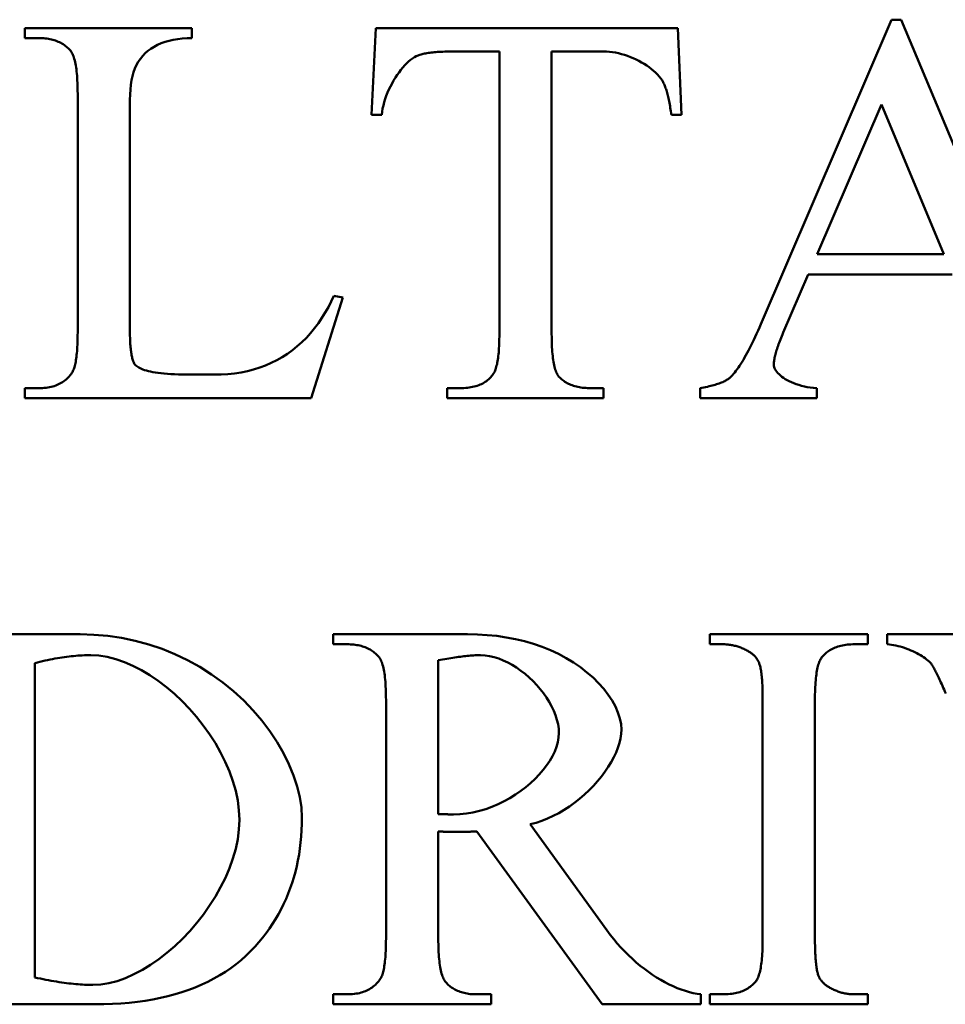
# Model space of a CAD drawing. Header units: millimetres. Extents: x 163 to 2699, y 224 to 730.
# Tile 67 of 168: x 221.59 to 225.34, y 486.28 to 490.27. Entities that reach past the tile are written whole.
import ezdxf

# ---------------------------------------------------------------- set-up
doc = ezdxf.new("R2010")
doc.units = ezdxf.units.MM
doc.layers.add('可見 (ISO)', color=7, linetype='Continuous', lineweight=50)

msp = doc.modelspace()

# ---------------------------------------------------------------- linework, layer by layer
at = {"layer": '可見 (ISO)'}
for p, q in [((224.5904, 489.0377), (225.1198, 490.2718)), ((225.1198, 490.2718), (225.159, 490.2718)), ((225.159, 490.2718), (225.6811, 489.0243)), ((221.6063, 490.2375), (222.284, 490.2375)), ((221.6063, 490.1971), (221.6063, 490.2375)), ((222.284, 490.2375), (222.284, 490.1971)), ((223.0119, 489.8858), (223.0291, 490.2375)), ((223.0291, 490.2375), (224.2534, 490.2375)), ((224.2534, 490.2375), (224.2693, 489.8858)), ((221.6627, 490.1971), (221.6063, 490.1971)), ((223.5303, 490.1431), (223.3502, 490.1431)), ((223.5303, 488.9973), (223.5303, 490.1431)), ((223.7423, 490.1431), (223.7423, 488.9973)), ((223.9531, 490.1431), (223.7423, 490.1431)), ((221.8208, 489.0034), (221.8208, 489.9716)), ((222.0328, 489.9471), (222.0328, 489.0047)), ((225.0793, 489.9275), (224.8183, 489.3208)), ((225.3318, 489.3208), (225.0793, 489.9275)), ((223.0536, 489.8858), (223.0119, 489.8858)), ((224.2693, 489.8858), (224.2276, 489.8858)), ((224.8183, 489.3208), (225.3318, 489.3208)), ((224.7828, 489.2387), (224.6811, 489.0034)), ((225.3661, 489.2387), (224.7828, 489.2387)), ((222.8955, 489.1456), (222.7668, 488.7375)), ((222.8588, 489.1529), (222.8955, 489.1456)), ((222.2644, 488.8331), (222.3735, 488.8331)), ((221.6063, 488.7779), (221.6627, 488.7779)), ((221.6063, 488.7375), (221.6063, 488.7779)), ((223.3183, 488.7779), (223.371, 488.7779)), ((223.3183, 488.7375), (223.3183, 488.7779)), ((223.9016, 488.7779), (223.9531, 488.7779)), ((223.9531, 488.7779), (223.9531, 488.7375)), ((224.3441, 488.7375), (224.3441, 488.7779)), ((224.8171, 488.7779), (224.8171, 488.7375)), ((222.7668, 488.7375), (221.6063, 488.7375)), ((223.9531, 488.7375), (223.3183, 488.7375)), ((224.8171, 488.7375), (224.3441, 488.7375)), ((221.2203, 487.7801), (221.8306, 487.7801)), ((222.8563, 487.7801), (223.4016, 487.7801)), ((222.8563, 487.7397), (222.8563, 487.7801)), ((224.3833, 487.7801), (225.0242, 487.7801)), ((224.3833, 487.7397), (224.3833, 487.7801)), ((225.0242, 487.7801), (225.0242, 487.7397)), ((225.1026, 487.7801), (225.7154, 487.7801)), ((225.1026, 487.7397), (225.1026, 487.7801)), ((222.9127, 487.7397), (222.8563, 487.7397)), ((224.436, 487.7397), (224.3833, 487.7397)), ((225.0242, 487.7397), (224.9703, 487.7397)), ((223.2828, 487.6747), (223.2828, 487.051)), ((221.6467, 487.6637), (221.6467, 486.3892)), ((223.0708, 486.5461), (223.0708, 487.5142)), ((224.5977, 486.5461), (224.5977, 487.5142)), ((224.8097, 487.5142), (224.8097, 486.5461)), ((223.6553, 487.0105), (223.9666, 486.5804)), ((223.2828, 486.9811), (223.2828, 486.5461)), ((223.947, 486.2801), (223.4384, 486.9811)), ((222.8563, 486.3206), (222.9127, 486.3206)), ((222.8563, 486.2801), (222.8563, 486.3206)), ((223.4384, 486.3206), (223.4972, 486.3206)), ((223.4972, 486.3206), (223.4972, 486.2801)), ((224.3477, 486.3206), (224.3477, 486.2801)), ((224.3833, 486.3206), (224.436, 486.3206)), ((224.3833, 486.2801), (224.3833, 486.3206)), ((224.9703, 486.3206), (225.0242, 486.3206)), ((225.0242, 486.3206), (225.0242, 486.2801)), ((221.8906, 486.2801), (221.2203, 486.2801)), ((223.4972, 486.2801), (222.8563, 486.2801)), ((224.3477, 486.2801), (223.947, 486.2801)), ((225.0242, 486.2801), (224.3833, 486.2801))]:
    msp.add_line(p, q, dxfattribs=at)
at = {"layer": '可見 (ISO)', "flags": 128}
for points in [[(221.7901, 490.148), (221.7865, 490.152), (221.7827, 490.1559), (221.7788, 490.1595), (221.7747, 490.163), (221.7704, 490.1663), (221.7661, 490.1695), (221.7616, 490.1725), (221.7569, 490.1753), (221.7521, 490.1779), (221.7472, 490.1804), (221.7421, 490.1827), (221.7368, 490.1848), (221.7314, 490.1868), (221.7259, 490.1886), (221.7202, 490.1902), (221.7144, 490.1916), (221.7085, 490.1929), (221.7024, 490.194), (221.6961, 490.1949), (221.6897, 490.1957), (221.6832, 490.1963), (221.6765, 490.1967), (221.6697, 490.197), (221.6627, 490.1971)], [(222.284, 490.1971), (222.2643, 490.1968), (222.2451, 490.1955), (222.2265, 490.1934), (222.2086, 490.1903), (222.1915, 490.1864), (222.1751, 490.1816), (222.1595, 490.176), (222.1447, 490.1695), (222.1308, 490.1623), (222.1178, 490.1542), (222.1058, 490.1453), (222.0946, 490.1356), (222.0844, 490.1251), (222.0751, 490.1137), (222.0667, 490.1015), (222.0594, 490.0884), (222.0529, 490.0743), (222.0474, 490.0593), (222.0428, 490.0434), (222.0391, 490.0264), (222.0363, 490.0083), (222.0343, 489.9891), (222.0332, 489.9687), (222.0328, 489.9471)], [(221.8208, 489.9716), (221.8207, 489.9831), (221.8206, 489.9943), (221.8203, 490.0052), (221.8199, 490.0156), (221.8194, 490.0257), (221.8189, 490.0355), (221.8182, 490.0448), (221.8174, 490.0538), (221.8165, 490.0624), (221.8154, 490.0707), (221.8143, 490.0786), (221.8131, 490.0862), (221.8118, 490.0933), (221.8103, 490.1001), (221.8088, 490.1066), (221.8072, 490.1126), (221.8054, 490.1183), (221.8035, 490.1237), (221.8016, 490.1287), (221.7995, 490.1333), (221.7973, 490.1375), (221.795, 490.1414), (221.7926, 490.1449), (221.7901, 490.148)], [(223.3502, 490.1431), (223.3415, 490.1431), (223.333, 490.143), (223.3248, 490.1429), (223.3168, 490.1427), (223.3089, 490.1424), (223.3013, 490.1421), (223.2939, 490.1418), (223.2867, 490.1414), (223.2798, 490.1409), (223.273, 490.1404), (223.2664, 490.1398), (223.2601, 490.1392), (223.254, 490.1385), (223.2481, 490.1377), (223.2424, 490.1369), (223.2369, 490.1361), (223.2316, 490.1351), (223.2266, 490.1342), (223.2217, 490.1332), (223.2171, 490.1321), (223.2127, 490.1309), (223.2084, 490.1298), (223.2045, 490.1285), (223.2007, 490.1272)], [(224.1945, 490.0181), (224.1898, 490.0261), (224.1844, 490.034), (224.1781, 490.0418), (224.1712, 490.0495), (224.1636, 490.0571), (224.1554, 490.0646), (224.1467, 490.0718), (224.1374, 490.0789), (224.1276, 490.0857), (224.1174, 490.0923), (224.1068, 490.0986), (224.0959, 490.1045), (224.0846, 490.1102), (224.0731, 490.1155), (224.0614, 490.1204), (224.0495, 490.1249), (224.0374, 490.129), (224.0253, 490.1326), (224.0131, 490.1357), (224.001, 490.1383), (223.9888, 490.1404), (223.9768, 490.1419), (223.9649, 490.1428), (223.9531, 490.1431)], [(223.2007, 490.1272), (223.1934, 490.1241), (223.1858, 490.12), (223.1782, 490.115), (223.1704, 490.1092), (223.1625, 490.1025), (223.1546, 490.095), (223.1467, 490.0868), (223.1388, 490.078), (223.1311, 490.0685), (223.1235, 490.0584), (223.116, 490.0479), (223.1088, 490.0368), (223.1018, 490.0254), (223.0951, 490.0135), (223.0887, 490.0014), (223.0827, 489.989), (223.0772, 489.9763), (223.0721, 489.9635), (223.0675, 489.9505), (223.0635, 489.9375), (223.06, 489.9245), (223.0572, 489.9115), (223.0551, 489.8986), (223.0536, 489.8858)], [(224.2276, 489.8858), (224.2266, 489.8934), (224.2255, 489.9007), (224.2244, 489.908), (224.2233, 489.915), (224.2222, 489.9218), (224.221, 489.9285), (224.2198, 489.935), (224.2185, 489.9413), (224.2172, 489.9475), (224.2159, 489.9534), (224.2146, 489.9592), (224.2132, 489.9648), (224.2118, 489.9703), (224.2104, 489.9755), (224.209, 489.9806), (224.2075, 489.9855), (224.206, 489.9902), (224.2044, 489.9947), (224.2028, 489.9991), (224.2012, 490.0032), (224.1996, 490.0072), (224.198, 490.011), (224.1963, 490.0147), (224.1945, 490.0181)], [(222.3735, 488.8331), (222.4019, 488.8336), (222.4297, 488.8353), (222.4568, 488.8381), (222.4833, 488.8421), (222.5091, 488.8473), (222.5342, 488.8536), (222.5587, 488.8613), (222.5826, 488.8701), (222.6057, 488.8801), (222.6282, 488.8914), (222.65, 488.9038), (222.6711, 488.9174), (222.6915, 488.9321), (222.7111, 488.948), (222.7299, 488.9648), (222.7479, 488.9827), (222.7651, 489.0015), (222.7815, 489.0212), (222.7969, 489.0416), (222.8113, 489.0628), (222.8248, 489.0846), (222.8372, 489.107), (222.8486, 489.1298), (222.8588, 489.1529)], [(224.4654, 488.8208), (224.4701, 488.8255), (224.4749, 488.8306), (224.4797, 488.836), (224.4845, 488.8418), (224.4894, 488.848), (224.4943, 488.8546), (224.4993, 488.8616), (224.5043, 488.8689), (224.5094, 488.8766), (224.5145, 488.8847), (224.5196, 488.8932), (224.5248, 488.902), (224.53, 488.9113), (224.5353, 488.9209), (224.5406, 488.9308), (224.546, 488.9412), (224.5514, 488.9519), (224.5568, 488.9631), (224.5623, 488.9746), (224.5678, 488.9864), (224.5734, 488.9987), (224.579, 489.0113), (224.5847, 489.0244), (224.5904, 489.0377)], [(221.7975, 488.8404), (221.7994, 488.8435), (221.8012, 488.8468), (221.8029, 488.8505), (221.8046, 488.8545), (221.8062, 488.8588), (221.8077, 488.8635), (221.8091, 488.8685), (221.8104, 488.8738), (221.8117, 488.8794), (221.8128, 488.8854), (221.8139, 488.8917), (221.8149, 488.8983), (221.8159, 488.9053), (221.8167, 488.9126), (221.8175, 488.9202), (221.8182, 488.9281), (221.8188, 488.9364), (221.8193, 488.945), (221.8198, 488.9539), (221.8201, 488.9632), (221.8204, 488.9727), (221.8206, 488.9826), (221.8207, 488.9929), (221.8208, 489.0034)], [(222.0328, 489.0047), (222.0328, 488.9971), (222.0329, 488.9897), (222.033, 488.9826), (222.0333, 488.9756), (222.0335, 488.9689), (222.0338, 488.9623), (222.0342, 488.9559), (222.0347, 488.9498), (222.0352, 488.9438), (222.0358, 488.9381), (222.0364, 488.9325), (222.0371, 488.9271), (222.0378, 488.922), (222.0386, 488.917), (222.0395, 488.9123), (222.0404, 488.9077), (222.0414, 488.9033), (222.0424, 488.8992), (222.0435, 488.8952), (222.0447, 488.8915), (222.0459, 488.8879), (222.0472, 488.8846), (222.0485, 488.8814), (222.0499, 488.8784)], [(223.5058, 488.8355), (223.5078, 488.8387), (223.5097, 488.8421), (223.5116, 488.8458), (223.5133, 488.8499), (223.515, 488.8543), (223.5165, 488.859), (223.518, 488.864), (223.5194, 488.8693), (223.5208, 488.8749), (223.522, 488.8809), (223.5231, 488.8872), (223.5242, 488.8938), (223.5252, 488.9006), (223.5261, 488.9079), (223.5269, 488.9154), (223.5276, 488.9232), (223.5282, 488.9314), (223.5288, 488.9399), (223.5293, 488.9486), (223.5296, 488.9578), (223.5299, 488.9672), (223.5302, 488.9769), (223.5303, 488.9869), (223.5303, 488.9973)], [(223.7423, 488.9973), (223.7424, 488.9859), (223.7425, 488.975), (223.7428, 488.9643), (223.7432, 488.954), (223.7436, 488.9441), (223.7442, 488.9346), (223.7448, 488.9254), (223.7456, 488.9166), (223.7465, 488.9081), (223.7474, 488.9), (223.7485, 488.8922), (223.7497, 488.8849), (223.751, 488.8778), (223.7523, 488.8712), (223.7538, 488.8649), (223.7554, 488.859), (223.7571, 488.8534), (223.7589, 488.8482), (223.7608, 488.8433), (223.7628, 488.8388), (223.7649, 488.8347), (223.767, 488.831), (223.7693, 488.8276), (223.7717, 488.8245)], [(224.6811, 489.0034), (224.678, 488.9962), (224.675, 488.989), (224.6722, 488.9821), (224.6695, 488.9753), (224.6669, 488.9686), (224.6644, 488.9622), (224.6621, 488.9558), (224.66, 488.9496), (224.6579, 488.9436), (224.656, 488.9378), (224.6542, 488.9321), (224.6526, 488.9265), (224.6511, 488.9211), (224.6497, 488.9159), (224.6484, 488.9109), (224.6473, 488.9059), (224.6463, 488.9012), (224.6454, 488.8966), (224.6447, 488.8921), (224.6441, 488.8879), (224.6437, 488.8837), (224.6433, 488.8798), (224.6431, 488.876), (224.6431, 488.8723)], [(222.0499, 488.8784), (222.0518, 488.8755), (222.0542, 488.8726), (222.057, 488.8698), (222.0604, 488.867), (222.0642, 488.8642), (222.0686, 488.8615), (222.0736, 488.8589), (222.0791, 488.8563), (222.0853, 488.8539), (222.092, 488.8515), (222.0994, 488.8492), (222.1075, 488.847), (222.1163, 488.845), (222.1258, 488.8431), (222.136, 488.8413), (222.147, 488.8397), (222.1587, 488.8382), (222.1713, 488.8369), (222.1846, 488.8358), (222.1988, 488.8348), (222.2139, 488.8341), (222.2298, 488.8335), (222.2466, 488.8332), (222.2644, 488.8331)], [(224.6431, 488.8723), (224.6434, 488.8679), (224.6444, 488.8634), (224.6461, 488.8587), (224.6485, 488.8539), (224.6515, 488.849), (224.6551, 488.8441), (224.6594, 488.8392), (224.6642, 488.8342), (224.6697, 488.8293), (224.6758, 488.8245), (224.6824, 488.8197), (224.6896, 488.815), (224.6974, 488.8105), (224.7058, 488.8061), (224.7146, 488.802), (224.724, 488.7981), (224.734, 488.7944), (224.7444, 488.791), (224.7553, 488.7879), (224.7668, 488.7851), (224.7786, 488.7827), (224.791, 488.7807), (224.8038, 488.7791), (224.8171, 488.7779)], [(221.6627, 488.7779), (221.6704, 488.7781), (221.678, 488.7784), (221.6854, 488.7789), (221.6926, 488.7797), (221.6997, 488.7807), (221.7065, 488.7819), (221.7131, 488.7833), (221.7196, 488.7849), (221.7259, 488.7867), (221.732, 488.7888), (221.7379, 488.7911), (221.7436, 488.7936), (221.7491, 488.7963), (221.7544, 488.7992), (221.7596, 488.8024), (221.7645, 488.8057), (221.7693, 488.8093), (221.7739, 488.8131), (221.7783, 488.8171), (221.7825, 488.8213), (221.7865, 488.8258), (221.7904, 488.8305), (221.794, 488.8353), (221.7975, 488.8404)], [(223.371, 488.7779), (223.3789, 488.778), (223.3866, 488.7783), (223.394, 488.7788), (223.4013, 488.7795), (223.4084, 488.7804), (223.4153, 488.7815), (223.422, 488.7828), (223.4285, 488.7843), (223.4348, 488.786), (223.4409, 488.7879), (223.4468, 488.79), (223.4525, 488.7923), (223.458, 488.7948), (223.4633, 488.7975), (223.4685, 488.8004), (223.4734, 488.8035), (223.4781, 488.8068), (223.4827, 488.8103), (223.487, 488.814), (223.4912, 488.8179), (223.4951, 488.822), (223.4989, 488.8263), (223.5025, 488.8308), (223.5058, 488.8355)], [(223.7717, 488.8245), (223.7754, 488.8207), (223.7792, 488.8171), (223.7832, 488.8136), (223.7873, 488.8103), (223.7915, 488.8071), (223.796, 488.8041), (223.8005, 488.8013), (223.8052, 488.7986), (223.8101, 488.7961), (223.8152, 488.7938), (223.8203, 488.7916), (223.8257, 488.7896), (223.8312, 488.7877), (223.8368, 488.786), (223.8426, 488.7845), (223.8485, 488.7831), (223.8546, 488.7819), (223.8609, 488.7809), (223.8673, 488.78), (223.8739, 488.7792), (223.8806, 488.7787), (223.8875, 488.7783), (223.8945, 488.778), (223.9016, 488.7779)], [(224.3441, 488.7779), (224.3518, 488.7794), (224.3593, 488.7809), (224.3666, 488.7824), (224.3736, 488.7839), (224.3804, 488.7855), (224.387, 488.7871), (224.3934, 488.7887), (224.3995, 488.7903), (224.4053, 488.792), (224.411, 488.7937), (224.4164, 488.7955), (224.4216, 488.7972), (224.4265, 488.799), (224.4312, 488.8009), (224.4357, 488.8027), (224.4399, 488.8046), (224.4439, 488.8066), (224.4477, 488.8085), (224.4512, 488.8105), (224.4545, 488.8125), (224.4576, 488.8145), (224.4604, 488.8166), (224.463, 488.8187), (224.4654, 488.8208)], [(221.8306, 487.7801), (221.8866, 487.7785), (221.9428, 487.7736), (221.9987, 487.7655), (222.0541, 487.754), (222.1089, 487.7392), (222.1627, 487.7211), (222.2153, 487.6998), (222.2665, 487.6753), (222.3161, 487.6479), (222.3639, 487.6176), (222.4095, 487.5846), (222.453, 487.5491), (222.4939, 487.5114), (222.5322, 487.4716), (222.5677, 487.4301), (222.6001, 487.3871), (222.6293, 487.3431), (222.6552, 487.2983), (222.6774, 487.2531), (222.696, 487.208), (222.7107, 487.1634), (222.7214, 487.1198), (222.7279, 487.0777), (222.7301, 487.0375)], [(223.4016, 487.7801), (223.4413, 487.7794), (223.4807, 487.7771), (223.5195, 487.7733), (223.5579, 487.7678), (223.5955, 487.7607), (223.6324, 487.7519), (223.6684, 487.7414), (223.7033, 487.7294), (223.7372, 487.7157), (223.7699, 487.7005), (223.8011, 487.6838), (223.831, 487.6658), (223.8592, 487.6464), (223.8856, 487.6259), (223.9103, 487.6044), (223.9329, 487.582), (223.9534, 487.5589), (223.9716, 487.5352), (223.9874, 487.5112), (224.0007, 487.4871), (224.0113, 487.463), (224.019, 487.4394), (224.0238, 487.4163), (224.0254, 487.3941)], [(223.0401, 487.6907), (223.0365, 487.6947), (223.0327, 487.6985), (223.0288, 487.7021), (223.0247, 487.7056), (223.0204, 487.709), (223.0161, 487.7121), (223.0116, 487.7151), (223.0069, 487.7179), (223.0021, 487.7205), (222.9972, 487.723), (222.9921, 487.7253), (222.9868, 487.7274), (222.9814, 487.7294), (222.9759, 487.7312), (222.9702, 487.7328), (222.9644, 487.7342), (222.9585, 487.7355), (222.9524, 487.7366), (222.9461, 487.7376), (222.9397, 487.7383), (222.9332, 487.7389), (222.9265, 487.7393), (222.9197, 487.7396), (222.9127, 487.7397)], [(224.5377, 487.7127), (224.5337, 487.7149), (224.5297, 487.717), (224.5256, 487.719), (224.5216, 487.721), (224.5175, 487.7228), (224.5134, 487.7245), (224.5093, 487.7262), (224.5051, 487.7277), (224.501, 487.7291), (224.4968, 487.7305), (224.4926, 487.7318), (224.4884, 487.7329), (224.4841, 487.734), (224.4798, 487.735), (224.4755, 487.7359), (224.4712, 487.7367), (224.4669, 487.7374), (224.4625, 487.738), (224.4582, 487.7385), (224.4538, 487.7389), (224.4493, 487.7393), (224.4449, 487.7395), (224.4404, 487.7396), (224.436, 487.7397)], [(224.583, 487.6649), (224.5821, 487.6673), (224.581, 487.6696), (224.5799, 487.6718), (224.5787, 487.6741), (224.5774, 487.6763), (224.5761, 487.6785), (224.5746, 487.6806), (224.5731, 487.6828), (224.5715, 487.6849), (224.5698, 487.6869), (224.568, 487.689), (224.5662, 487.691), (224.5642, 487.6929), (224.5622, 487.6949), (224.5601, 487.6968), (224.558, 487.6987), (224.5557, 487.7006), (224.5534, 487.7024), (224.551, 487.7042), (224.5485, 487.7059), (224.5459, 487.7077), (224.5432, 487.7094), (224.5405, 487.7111), (224.5377, 487.7127)], [(224.9703, 487.7397), (224.9628, 487.7396), (224.9555, 487.7393), (224.9484, 487.7388), (224.9414, 487.7382), (224.9346, 487.7373), (224.9279, 487.7363), (224.9214, 487.7351), (224.9151, 487.7337), (224.909, 487.7321), (224.903, 487.7303), (224.8972, 487.7284), (224.8915, 487.7262), (224.8861, 487.7239), (224.8807, 487.7213), (224.8756, 487.7186), (224.8706, 487.7157), (224.8658, 487.7126), (224.8611, 487.7093), (224.8566, 487.7059), (224.8523, 487.7022), (224.8482, 487.6984), (224.8442, 487.6944), (224.8404, 487.6902), (224.8367, 487.6858)], [(225.2803, 487.6612), (225.2765, 487.6656), (225.2722, 487.6699), (225.2674, 487.6743), (225.2621, 487.6786), (225.2564, 487.683), (225.2503, 487.6873), (225.2438, 487.6916), (225.237, 487.6957), (225.2298, 487.6998), (225.2223, 487.7039), (225.2146, 487.7077), (225.2066, 487.7115), (225.1985, 487.7151), (225.1901, 487.7185), (225.1816, 487.7218), (225.1729, 487.7248), (225.1642, 487.7276), (225.1554, 487.7302), (225.1465, 487.7325), (225.1377, 487.7345), (225.1288, 487.7363), (225.12, 487.7378), (225.1113, 487.7389), (225.1026, 487.7397)], [(221.8735, 487.6956), (221.8651, 487.6955), (221.8567, 487.6953), (221.8482, 487.6951), (221.8396, 487.6947), (221.8309, 487.6942), (221.8221, 487.6936), (221.8132, 487.6928), (221.8042, 487.692), (221.7951, 487.6911), (221.7858, 487.69), (221.7765, 487.6889), (221.7672, 487.6876), (221.7577, 487.6862), (221.7481, 487.6847), (221.7384, 487.6831), (221.7286, 487.6814), (221.7187, 487.6796), (221.7087, 487.6776), (221.6986, 487.6756), (221.6884, 487.6734), (221.6782, 487.6712), (221.6678, 487.6688), (221.6573, 487.6663), (221.6468, 487.6637)], [(222.4764, 487.0277), (222.4747, 487.0666), (222.4696, 487.1059), (222.4614, 487.1454), (222.4501, 487.1848), (222.4361, 487.224), (222.4194, 487.2628), (222.4003, 487.3011), (222.3789, 487.3386), (222.3554, 487.3752), (222.33, 487.4108), (222.3029, 487.4451), (222.2742, 487.4779), (222.2441, 487.5091), (222.2129, 487.5385), (222.1806, 487.566), (222.1474, 487.5913), (222.1136, 487.6143), (222.0793, 487.6348), (222.0448, 487.6526), (222.01, 487.6676), (221.9754, 487.6796), (221.9409, 487.6883), (221.9069, 487.6937), (221.8735, 487.6956)], [(223.0708, 487.5142), (223.0707, 487.5258), (223.0706, 487.5371), (223.0703, 487.548), (223.0699, 487.5586), (223.0694, 487.5687), (223.0689, 487.5785), (223.0682, 487.5879), (223.0674, 487.597), (223.0665, 487.6056), (223.0654, 487.6139), (223.0643, 487.6218), (223.0631, 487.6294), (223.0618, 487.6365), (223.0603, 487.6433), (223.0588, 487.6498), (223.0572, 487.6558), (223.0554, 487.6615), (223.0535, 487.6668), (223.0516, 487.6717), (223.0495, 487.6762), (223.0473, 487.6804), (223.045, 487.6842), (223.0426, 487.6876), (223.0401, 487.6907)], [(223.4543, 487.6956), (223.449, 487.6955), (223.4434, 487.6954), (223.4377, 487.6952), (223.4319, 487.695), (223.4259, 487.6947), (223.4197, 487.6943), (223.4134, 487.6938), (223.407, 487.6932), (223.4003, 487.6926), (223.3936, 487.6919), (223.3867, 487.6912), (223.3796, 487.6904), (223.3724, 487.6894), (223.365, 487.6885), (223.3575, 487.6874), (223.3498, 487.6863), (223.3419, 487.6851), (223.3339, 487.6838), (223.3258, 487.6825), (223.3175, 487.6811), (223.309, 487.6796), (223.3004, 487.6781), (223.2917, 487.6764), (223.2828, 487.6747)], [(223.7717, 487.3794), (223.7709, 487.3972), (223.7682, 487.4152), (223.764, 487.4334), (223.7582, 487.4517), (223.7509, 487.47), (223.7423, 487.4882), (223.7324, 487.5063), (223.7213, 487.524), (223.7091, 487.5414), (223.6959, 487.5583), (223.6818, 487.5746), (223.6668, 487.5903), (223.6511, 487.6053), (223.6347, 487.6195), (223.6178, 487.6327), (223.6004, 487.6449), (223.5825, 487.656), (223.5644, 487.666), (223.5461, 487.6746), (223.5276, 487.6819), (223.5091, 487.6878), (223.4907, 487.692), (223.4724, 487.6947), (223.4543, 487.6956)], [(224.8367, 487.6858), (224.8345, 487.6826), (224.8324, 487.6791), (224.8304, 487.6753), (224.8285, 487.6711), (224.8266, 487.6666), (224.8249, 487.6617), (224.8233, 487.6565), (224.8217, 487.6509), (224.8203, 487.645), (224.8189, 487.6387), (224.8176, 487.6321), (224.8165, 487.6251), (224.8154, 487.6178), (224.8144, 487.6101), (224.8135, 487.6021), (224.8127, 487.5937), (224.812, 487.585), (224.8114, 487.5759), (224.8109, 487.5665), (224.8105, 487.5567), (224.8102, 487.5466), (224.8099, 487.5362), (224.8098, 487.5254), (224.8097, 487.5142)], [(224.5977, 487.5142), (224.5977, 487.5236), (224.5976, 487.5326), (224.5975, 487.5415), (224.5973, 487.55), (224.5971, 487.5583), (224.5968, 487.5663), (224.5965, 487.5741), (224.5961, 487.5816), (224.5957, 487.5888), (224.5952, 487.5958), (224.5946, 487.6024), (224.5941, 487.6089), (224.5934, 487.615), (224.5927, 487.6209), (224.592, 487.6265), (224.5912, 487.6318), (224.5903, 487.6369), (224.5895, 487.6417), (224.5885, 487.6463), (224.5875, 487.6505), (224.5865, 487.6545), (224.5854, 487.6583), (224.5842, 487.6617), (224.583, 487.6649)], [(225.3404, 487.5399), (225.3368, 487.5481), (225.3334, 487.5559), (225.3301, 487.5635), (225.3268, 487.5709), (225.3236, 487.5779), (225.3205, 487.5847), (225.3175, 487.5913), (225.3146, 487.5975), (225.3118, 487.6035), (225.3091, 487.6092), (225.3065, 487.6147), (225.3039, 487.6199), (225.3015, 487.6248), (225.2991, 487.6295), (225.2968, 487.6338), (225.2946, 487.638), (225.2925, 487.6418), (225.2905, 487.6454), (225.2886, 487.6487), (225.2868, 487.6518), (225.285, 487.6545), (225.2834, 487.657), (225.2818, 487.6593), (225.2803, 487.6612)], [(224.0254, 487.3941), (224.0245, 487.3765), (224.0218, 487.3582), (224.0173, 487.3396), (224.0112, 487.3205), (224.0035, 487.3011), (223.9943, 487.2816), (223.9837, 487.262), (223.9717, 487.2424), (223.9584, 487.2229), (223.9439, 487.2036), (223.9283, 487.1846), (223.9116, 487.166), (223.8939, 487.1479), (223.8753, 487.1304), (223.8559, 487.1137), (223.8357, 487.0977), (223.8148, 487.0826), (223.7933, 487.0686), (223.7712, 487.0556), (223.7487, 487.0438), (223.7258, 487.0333), (223.7025, 487.0242), (223.679, 487.0165), (223.6553, 487.0105)], [(223.3441, 487.0497), (223.3706, 487.0507), (223.397, 487.0535), (223.4233, 487.058), (223.4493, 487.0642), (223.4751, 487.0719), (223.5003, 487.0811), (223.5251, 487.0916), (223.5492, 487.1033), (223.5725, 487.1162), (223.5951, 487.1302), (223.6168, 487.1451), (223.6374, 487.1608), (223.6569, 487.1773), (223.6753, 487.1944), (223.6923, 487.2121), (223.708, 487.2302), (223.7221, 487.2487), (223.7347, 487.2674), (223.7456, 487.2863), (223.7548, 487.3052), (223.7621, 487.3241), (223.7674, 487.3428), (223.7706, 487.3613), (223.7717, 487.3794)], [(221.882, 486.3586), (221.9145, 486.3604), (221.9475, 486.3658), (221.9811, 486.3746), (222.015, 486.3867), (222.049, 486.4017), (222.083, 486.4197), (222.1167, 486.4403), (222.15, 486.4634), (222.1827, 486.4888), (222.2146, 486.5164), (222.2455, 486.546), (222.2753, 486.5773), (222.3037, 486.6102), (222.3306, 486.6446), (222.3559, 486.6802), (222.3792, 486.7169), (222.4005, 486.7545), (222.4196, 486.7928), (222.4362, 486.8317), (222.4502, 486.8709), (222.4614, 486.9103), (222.4696, 486.9496), (222.4747, 486.9888), (222.4764, 487.0277)], [(222.7301, 487.0375), (222.7298, 487.0116), (222.7288, 486.9861), (222.7271, 486.9609), (222.7248, 486.9361), (222.7218, 486.9117), (222.7182, 486.8876), (222.7139, 486.8638), (222.709, 486.8404), (222.7034, 486.8174), (222.6971, 486.7947), (222.6902, 486.7724), (222.6826, 486.7504), (222.6743, 486.7288), (222.6654, 486.7075), (222.6559, 486.6866), (222.6457, 486.666), (222.6348, 486.6458), (222.6232, 486.6259), (222.611, 486.6064), (222.5982, 486.5873), (222.5847, 486.5685), (222.5705, 486.55), (222.5556, 486.5319), (222.5401, 486.5142)], [(223.2828, 487.051), (223.2854, 487.051), (223.2882, 487.0509), (223.291, 487.0509), (223.2939, 487.0509), (223.2968, 487.0508), (223.2998, 487.0508), (223.3027, 487.0507), (223.3057, 487.0506), (223.3087, 487.0506), (223.3117, 487.0505), (223.3147, 487.0504), (223.3175, 487.0503), (223.3204, 487.0503), (223.3232, 487.0502), (223.3258, 487.0501), (223.3284, 487.05), (223.3309, 487.05), (223.3333, 487.0499), (223.3355, 487.0499), (223.3376, 487.0498), (223.3395, 487.0498), (223.3412, 487.0498), (223.3427, 487.0497), (223.3441, 487.0497)], [(223.3477, 486.9787), (223.3458, 486.9787), (223.3437, 486.9787), (223.3414, 486.9787), (223.339, 486.9787), (223.3365, 486.9788), (223.3338, 486.9789), (223.331, 486.9789), (223.3282, 486.979), (223.3252, 486.9791), (223.3223, 486.9792), (223.3192, 486.9793), (223.3162, 486.9794), (223.3131, 486.9795), (223.31, 486.9797), (223.307, 486.9798), (223.304, 486.9799), (223.301, 486.9801), (223.2981, 486.9802), (223.2953, 486.9803), (223.2925, 486.9805), (223.2899, 486.9806), (223.2874, 486.9808), (223.285, 486.981), (223.2828, 486.9811)], [(223.4384, 486.9811), (223.4338, 486.9809), (223.4292, 486.9807), (223.4247, 486.9805), (223.4202, 486.9804), (223.4159, 486.9802), (223.4116, 486.98), (223.4074, 486.9799), (223.4033, 486.9797), (223.3992, 486.9796), (223.3953, 486.9795), (223.3914, 486.9794), (223.3876, 486.9793), (223.3838, 486.9792), (223.3802, 486.9791), (223.3766, 486.979), (223.3731, 486.9789), (223.3696, 486.9789), (223.3663, 486.9788), (223.363, 486.9788), (223.3598, 486.9787), (223.3567, 486.9787), (223.3536, 486.9787), (223.3506, 486.9787), (223.3477, 486.9787)], [(223.9666, 486.5804), (223.9802, 486.5621), (223.9942, 486.5444), (224.0086, 486.5272), (224.0233, 486.5106), (224.0385, 486.4945), (224.0539, 486.4791), (224.0696, 486.4643), (224.0856, 486.4501), (224.1017, 486.4366), (224.1181, 486.4237), (224.1346, 486.4114), (224.1512, 486.3999), (224.1679, 486.3891), (224.1846, 486.379), (224.2014, 486.3696), (224.2181, 486.361), (224.2348, 486.3531), (224.2515, 486.346), (224.268, 486.3397), (224.2843, 486.3342), (224.3005, 486.3295), (224.3165, 486.3257), (224.3323, 486.3227), (224.3477, 486.3206)], [(222.5401, 486.5142), (222.522, 486.4951), (222.503, 486.4768), (222.4833, 486.4593), (222.4629, 486.4427), (222.4416, 486.4268), (222.4196, 486.4118), (222.3968, 486.3976), (222.3732, 486.3842), (222.3488, 486.3716), (222.3237, 486.3598), (222.2978, 486.3488), (222.2711, 486.3386), (222.2437, 486.3293), (222.2155, 486.3208), (222.1865, 486.313), (222.1567, 486.3061), (222.1261, 486.3), (222.0948, 486.2947), (222.0627, 486.2903), (222.0299, 486.2866), (221.9962, 486.2838), (221.9618, 486.2817), (221.9266, 486.2805), (221.8906, 486.2801)], [(223.0475, 486.3831), (223.0494, 486.3861), (223.0512, 486.3894), (223.0529, 486.3931), (223.0546, 486.3971), (223.0562, 486.4015), (223.0577, 486.4061), (223.0591, 486.4111), (223.0604, 486.4164), (223.0617, 486.4221), (223.0628, 486.428), (223.0639, 486.4343), (223.0649, 486.441), (223.0659, 486.4479), (223.0667, 486.4552), (223.0675, 486.4628), (223.0682, 486.4708), (223.0688, 486.479), (223.0693, 486.4876), (223.0698, 486.4965), (223.0701, 486.5058), (223.0704, 486.5154), (223.0706, 486.5253), (223.0707, 486.5355), (223.0708, 486.5461)], [(223.2828, 486.5461), (223.2828, 486.5344), (223.283, 486.5231), (223.2833, 486.5122), (223.2836, 486.5017), (223.2841, 486.4915), (223.2847, 486.4817), (223.2854, 486.4723), (223.2862, 486.4633), (223.2871, 486.4546), (223.2881, 486.4463), (223.2892, 486.4384), (223.2904, 486.4309), (223.2918, 486.4237), (223.2932, 486.4169), (223.2947, 486.4105), (223.2964, 486.4044), (223.2981, 486.3988), (223.3, 486.3935), (223.302, 486.3886), (223.3041, 486.384), (223.3062, 486.3798), (223.3085, 486.376), (223.3109, 486.3726), (223.3134, 486.3696)], [(224.5708, 486.3745), (224.573, 486.3776), (224.5751, 486.3811), (224.5771, 486.3849), (224.579, 486.3891), (224.5808, 486.3937), (224.5826, 486.3985), (224.5842, 486.4038), (224.5857, 486.4093), (224.5872, 486.4153), (224.5886, 486.4215), (224.5898, 486.4282), (224.591, 486.4351), (224.5921, 486.4425), (224.593, 486.4501), (224.5939, 486.4582), (224.5947, 486.4665), (224.5954, 486.4753), (224.596, 486.4843), (224.5966, 486.4937), (224.597, 486.5035), (224.5973, 486.5136), (224.5975, 486.5241), (224.5977, 486.5349), (224.5977, 486.5461)], [(224.8097, 486.5461), (224.8098, 486.5367), (224.8098, 486.5276), (224.81, 486.5188), (224.8101, 486.5102), (224.8104, 486.5019), (224.8107, 486.4939), (224.811, 486.4861), (224.8114, 486.4787), (224.8118, 486.4714), (224.8123, 486.4645), (224.8128, 486.4578), (224.8134, 486.4514), (224.8141, 486.4452), (224.8147, 486.4394), (224.8155, 486.4337), (224.8163, 486.4284), (224.8171, 486.4233), (224.818, 486.4185), (224.819, 486.414), (224.82, 486.4097), (224.821, 486.4057), (224.8221, 486.402), (224.8232, 486.3985), (224.8244, 486.3953)], [(221.6468, 486.3892), (221.6583, 486.3867), (221.6697, 486.3843), (221.681, 486.382), (221.6921, 486.3798), (221.703, 486.3778), (221.7138, 486.3758), (221.7245, 486.3739), (221.735, 486.3722), (221.7453, 486.3705), (221.7555, 486.369), (221.7655, 486.3675), (221.7754, 486.3662), (221.7852, 486.365), (221.7947, 486.3639), (221.8041, 486.3629), (221.8134, 486.362), (221.8225, 486.3612), (221.8315, 486.3605), (221.8403, 486.3599), (221.849, 486.3594), (221.8575, 486.359), (221.8658, 486.3588), (221.874, 486.3586), (221.882, 486.3586)], [(224.8244, 486.3953), (224.8254, 486.393), (224.8264, 486.3907), (224.8276, 486.3884), (224.8288, 486.3862), (224.8301, 486.3839), (224.8314, 486.3818), (224.8329, 486.3796), (224.8344, 486.3775), (224.836, 486.3754), (224.8377, 486.3733), (224.8394, 486.3713), (224.8413, 486.3693), (224.8432, 486.3673), (224.8452, 486.3654), (224.8473, 486.3634), (224.8495, 486.3615), (224.8518, 486.3597), (224.8541, 486.3579), (224.8565, 486.3561), (224.859, 486.3543), (224.8616, 486.3526), (224.8642, 486.3508), (224.867, 486.3492), (224.8698, 486.3475)], [(222.9127, 486.3206), (222.9204, 486.3207), (222.928, 486.321), (222.9354, 486.3215), (222.9426, 486.3223), (222.9497, 486.3233), (222.9565, 486.3245), (222.9631, 486.3259), (222.9696, 486.3275), (222.9759, 486.3294), (222.982, 486.3314), (222.9879, 486.3337), (222.9936, 486.3362), (222.9991, 486.3389), (223.0044, 486.3418), (223.0096, 486.345), (223.0145, 486.3483), (223.0193, 486.3519), (223.0239, 486.3557), (223.0283, 486.3597), (223.0325, 486.364), (223.0365, 486.3684), (223.0404, 486.3731), (223.044, 486.378), (223.0475, 486.3831)], [(223.3134, 486.3696), (223.317, 486.3656), (223.3206, 486.3618), (223.3245, 486.3581), (223.3285, 486.3546), (223.3326, 486.3513), (223.3369, 486.3481), (223.3413, 486.3452), (223.3458, 486.3423), (223.3505, 486.3397), (223.3554, 486.3372), (223.3604, 486.3349), (223.3655, 486.3328), (223.3708, 486.3309), (223.3762, 486.3291), (223.3818, 486.3275), (223.3875, 486.326), (223.3933, 486.3247), (223.3994, 486.3236), (223.4055, 486.3227), (223.4118, 486.3219), (223.4182, 486.3213), (223.4248, 486.3209), (223.4315, 486.3206), (223.4384, 486.3206)], [(224.436, 486.3206), (224.4436, 486.3207), (224.4511, 486.3209), (224.4584, 486.3214), (224.4656, 486.3221), (224.4725, 486.3229), (224.4793, 486.3239), (224.4859, 486.3251), (224.4923, 486.3266), (224.4986, 486.3281), (224.5046, 486.3299), (224.5105, 486.3319), (224.5162, 486.334), (224.5218, 486.3364), (224.5271, 486.3389), (224.5323, 486.3416), (224.5373, 486.3445), (224.5421, 486.3476), (224.5467, 486.3509), (224.5512, 486.3544), (224.5554, 486.358), (224.5595, 486.3618), (224.5635, 486.3659), (224.5672, 486.3701), (224.5708, 486.3745)], [(224.8698, 486.3475), (224.8738, 486.3453), (224.8778, 486.3432), (224.8818, 486.3412), (224.8859, 486.3393), (224.8899, 486.3375), (224.894, 486.3357), (224.8981, 486.3341), (224.9022, 486.3325), (224.9063, 486.3311), (224.9105, 486.3297), (224.9146, 486.3285), (224.9188, 486.3273), (224.923, 486.3262), (224.9272, 486.3252), (224.9314, 486.3244), (224.9357, 486.3236), (224.94, 486.3229), (224.9442, 486.3222), (224.9485, 486.3217), (224.9528, 486.3213), (224.9572, 486.321), (224.9615, 486.3208), (224.9659, 486.3206), (224.9703, 486.3206)]]:
    msp.add_lwpolyline(points, dxfattribs=at)

doc.saveas('drawing.dxf')
